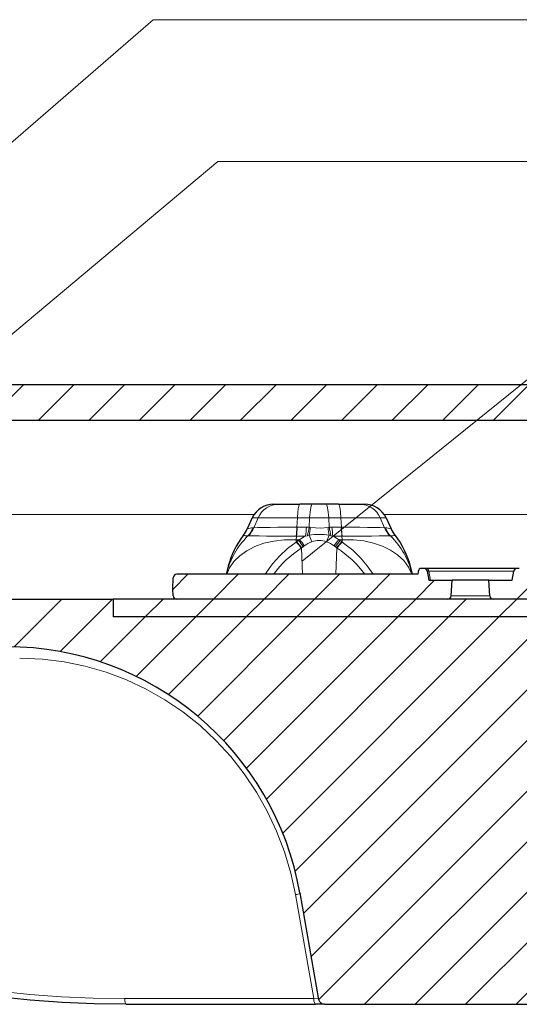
# Model space of a CAD drawing. Header units: millimetres. Extents: x 290 to 884, y -120 to 720.
# Tile 22 of 28: x 425 to 467, y 585 to 668. Entities that reach past the tile are written whole.
import ezdxf

# ---------------------------------------------------------------- set-up
doc = ezdxf.new("R2010")
doc.units = ezdxf.units.MM
pattern_1 = [(45, (0, 0), (-2.12132, 2.12132), [])]

# ---------------------------------------------------------------- blocks, each defined once
blk = doc.blocks.new('B-B', base_point=(36.369, 95.016))
at = {"linetype": 'Continuous', "lineweight": 0}
h = blk.add_hatch(dxfattribs=at)
h.set_pattern_fill('_USER', color=0, scale=3, angle=45, style=0, pattern_type=0)
h.set_pattern_definition(pattern_1)
edge = h.paths.add_edge_path()
edge.add_spline(control_points=[(513.137, 599.263), (513.137, 600.263), (512.137, 600.263)], knot_values=[0, 0, 0, 1, 1, 1], weights=[1, 0.707107, 1], degree=2, periodic=0)
edge.add_line((512.137, 600.263), (510.137, 600.263))
edge.add_spline(control_points=[(510.137, 600.263), (509.137, 600.263), (509.137, 601.263)], knot_values=[0, 0, 0, 1, 1, 1], weights=[1, 0.707107, 1], degree=2, periodic=0)
edge.add_line((509.137, 601.263), (509.137, 618.263))
edge.add_spline(control_points=[(509.137, 618.263), (509.137, 619.263), (510.137, 619.263)], knot_values=[0, 0, 0, 1, 1, 1], weights=[1, 0.707107, 1], degree=2, periodic=0)
edge.add_line((510.137, 619.263), (512.637, 619.263))
edge.add_line((512.637, 619.263), (512.637, 617.763))
edge.add_line((512.637, 617.763), (572.637, 617.763))
edge.add_line((572.637, 617.763), (572.637, 619.263))
edge.add_line((572.637, 619.263), (605.254, 619.263))
edge.add_line((605.254, 619.263), (605.534, 617.676))
edge.add_spline(control_points=[(605.534, 617.676), (605.541, 617.636), (605.574, 617.525), (605.691, 617.369), (605.866, 617.278), (605.984, 617.263), (606.026, 617.263)], knot_values=[0, 0, 0, 0, 0.172435, 0.494718, 0.817001, 1, 1, 1, 1], degree=3, periodic=0)
edge.add_line((606.026, 617.263), (608.31, 617.263))
edge.add_spline(control_points=[(608.31, 617.263), (608.35, 617.263), (608.466, 617.277), (608.64, 617.364), (608.76, 617.521), (608.795, 617.634), (608.803, 617.676)], knot_values=[0, 0, 0, 0, 0.172437, 0.494721, 0.817004, 1, 1, 1, 1], degree=3, periodic=0)
edge.add_line((608.803, 617.676), (609.083, 619.263))
edge.add_line((609.083, 619.263), (617.551, 619.263))
edge.add_spline(control_points=[(617.551, 619.263), (617.619, 619.263), (617.783, 619.279), (618.032, 619.37), (618.241, 619.525), (618.344, 619.65), (618.38, 619.703)], knot_values=[0, 0, 0, 0, 0.207418, 0.505065, 0.802712, 1, 1, 1, 1], degree=3, periodic=0)
edge.add_line((618.38, 619.703), (629.927, 636.822))
edge.add_spline(control_points=[(629.927, 636.822), (629.963, 636.875), (630.066, 637), (630.275, 637.156), (630.523, 637.246), (630.688, 637.263), (630.756, 637.263)], knot_values=[0, 0, 0, 0, 0.197287, 0.494934, 0.792581, 1, 1, 1, 1], degree=3, periodic=0)
edge.add_line((630.756, 637.263), (632.324, 637.263))
edge.add_line((632.324, 637.263), (632.409, 636.78))
edge.add_spline(control_points=[(632.409, 636.78), (632.413, 636.755), (632.42, 636.673), (632.401, 636.592), (632.378, 636.541)], knot_values=[0, 0, 0, 0, 0.308803, 1, 1, 1, 1], degree=3, periodic=0)
edge.add_line((632.378, 636.541), (623.802, 618.15))
edge.add_spline(control_points=[(623.802, 618.15), (623.636, 617.794), (623.129, 616.975), (621.982, 615.949), (620.579, 615.367), (619.642, 615.263), (619.27, 615.263)], knot_values=[0, 0, 0, 0, 0.207808, 0.5053, 0.802787, 1, 1, 1, 1], degree=3, periodic=0)
edge.add_line((619.27, 615.263), (581.575, 615.263))
edge.add_spline(control_points=[(581.575, 615.263), (580.97, 615.263), (579.388, 615.205), (575.799, 614.732), (571.041, 613.199), (565.947, 610.07), (562.275, 606.399), (560.041, 603.086), (558.549, 600.16), (557.564, 597.461), (557.099, 595.425), (556.955, 594.604)], knot_values=[0, 0, 0, 0, 0.05195, 0.135993, 0.310566, 0.478424, 0.646283, 0.753713, 0.820856, 0.928286, 1, 1, 1, 1], degree=3, periodic=0)
edge.add_line((556.955, 594.604), (555.366, 585.593))
edge.add_spline(control_points=[(555.366, 585.593), (555.36, 585.56), (555.332, 585.469), (555.235, 585.344), (555.096, 585.274), (555.004, 585.263), (554.972, 585.263)], knot_values=[0, 0, 0, 0, 0.182998, 0.505281, 0.827564, 1, 1, 1, 1], degree=3, periodic=0)
edge.add_line((554.972, 585.263), (526.137, 585.263))
edge.add_spline(control_points=[(526.137, 585.263), (526.047, 585.263), (525.795, 585.297), (525.423, 585.506), (525.181, 585.882), (525.137, 586.154), (525.137, 586.263)], knot_values=[0, 0, 0, 0, 0.171058, 0.481411, 0.791764, 1, 1, 1, 1], degree=3, periodic=0)
edge.add_line((525.137, 586.263), (525.137, 592.763))
edge.add_line((525.137, 592.763), (524.137, 592.763))
edge.add_line((524.137, 592.763), (524.137, 594.263))
edge.add_line((524.137, 594.263), (523.137, 594.263))
edge.add_line((523.137, 594.263), (523.137, 592.763))
edge.add_line((523.137, 592.763), (521.637, 592.763))
edge.add_line((521.637, 592.763), (521.637, 602.763))
edge.add_line((521.637, 602.763), (518.637, 602.763))
edge.add_line((518.637, 602.763), (518.637, 592.763))
edge.add_line((518.637, 592.763), (517.137, 592.763))
edge.add_line((517.137, 592.763), (517.137, 594.263))
edge.add_line((517.137, 594.263), (516.137, 594.263))
edge.add_line((516.137, 594.263), (516.137, 592.763))
edge.add_line((516.137, 592.763), (513.137, 592.763))
edge.add_line((513.137, 592.763), (513.137, 599.263))
edge = h.paths.add_edge_path(flags=0)
edge.add_line((486.637, 602.763), (483.637, 602.763))
edge.add_line((483.637, 602.763), (483.637, 592.763))
edge.add_line((483.637, 592.763), (482.137, 592.763))
edge.add_line((482.137, 592.763), (482.137, 594.263))
edge.add_line((482.137, 594.263), (481.137, 594.263))
edge.add_line((481.137, 594.263), (481.137, 592.763))
edge.add_line((481.137, 592.763), (480.137, 592.763))
edge.add_line((480.137, 592.763), (480.137, 586.263))
edge.add_spline(control_points=[(480.137, 586.263), (480.137, 586.154), (480.092, 585.882), (479.85, 585.506), (479.479, 585.297), (479.226, 585.263), (479.137, 585.263)], knot_values=[0, 0, 0, 0, 0.208236, 0.518589, 0.828942, 1, 1, 1, 1], degree=3, periodic=0)
edge.add_line((479.137, 585.263), (450.385, 585.263))
edge.add_spline(control_points=[(450.385, 585.263), (450.345, 585.263), (450.23, 585.277), (450.056, 585.364), (449.936, 585.521), (449.9, 585.634), (449.893, 585.676)], knot_values=[0, 0, 0, 0, 0.172436, 0.494719, 0.817002, 1, 1, 1, 1], degree=3, periodic=0)
edge.add_line((449.893, 585.676), (448.319, 594.604))
edge.add_spline(control_points=[(448.319, 594.604), (448.174, 595.425), (447.709, 597.461), (446.724, 600.16), (445.232, 603.086), (442.998, 606.399), (439.326, 610.07), (434.232, 613.199), (429.474, 614.732), (425.885, 615.205), (424.303, 615.263), (423.698, 615.263)], knot_values=[0, 0, 0, 0, 0.071714, 0.179144, 0.246287, 0.353717, 0.521576, 0.689434, 0.864007, 0.94805, 1, 1, 1, 1], degree=3, periodic=0)
edge.add_line((423.698, 615.263), (385.981, 615.263))
edge.add_spline(control_points=[(385.981, 615.263), (385.608, 615.263), (384.672, 615.367), (383.268, 615.949), (382.121, 616.975), (381.614, 617.794), (381.449, 618.15)], knot_values=[0, 0, 0, 0, 0.197214, 0.494701, 0.792192, 1, 1, 1, 1], degree=3, periodic=0)
edge.add_line((381.449, 618.15), (372.886, 636.513))
edge.add_spline(control_points=[(372.886, 636.513), (372.856, 636.576), (372.833, 636.678), (372.841, 636.78), (372.847, 636.811)], knot_values=[0, 0, 0, 0, 0.691201, 1, 1, 1, 1], degree=3, periodic=0)
edge.add_line((372.847, 636.811), (372.926, 637.263))
edge.add_line((372.926, 637.263), (374.495, 637.263))
edge.add_spline(control_points=[(374.495, 637.263), (374.562, 637.263), (374.727, 637.246), (374.975, 637.156), (375.185, 637), (375.288, 636.875), (375.324, 636.822)], knot_values=[0, 0, 0, 0, 0.207418, 0.505066, 0.802713, 1, 1, 1, 1], degree=3, periodic=0)
edge.add_line((375.324, 636.822), (386.87, 619.703))
edge.add_spline(control_points=[(386.87, 619.703), (386.908, 619.648), (387.014, 619.52), (387.227, 619.365), (387.474, 619.278), (387.635, 619.263), (387.699, 619.263)], knot_values=[0, 0, 0, 0, 0.207418, 0.505065, 0.802712, 1, 1, 1, 1], degree=3, periodic=0)
edge.add_line((387.699, 619.263), (396.167, 619.263))
edge.add_line((396.167, 619.263), (396.447, 617.676))
edge.add_spline(control_points=[(396.447, 617.676), (396.455, 617.634), (396.49, 617.521), (396.61, 617.364), (396.784, 617.277), (396.9, 617.263), (396.94, 617.263)], knot_values=[0, 0, 0, 0, 0.182996, 0.505279, 0.827563, 1, 1, 1, 1], degree=3, periodic=0)
edge.add_line((396.94, 617.263), (399.224, 617.263))
edge.add_spline(control_points=[(399.224, 617.263), (399.266, 617.263), (399.384, 617.278), (399.559, 617.369), (399.676, 617.525), (399.709, 617.636), (399.716, 617.676)], knot_values=[0, 0, 0, 0, 0.182999, 0.505282, 0.827564, 1, 1, 1, 1], degree=3, periodic=0)
edge.add_line((399.716, 617.676), (399.996, 619.263))
edge.add_line((399.996, 619.263), (432.637, 619.263))
edge.add_line((432.637, 619.263), (432.637, 617.763))
edge.add_line((432.637, 617.763), (492.637, 617.763))
edge.add_line((492.637, 617.763), (492.637, 619.263))
edge.add_line((492.637, 619.263), (495.137, 619.263))
edge.add_spline(control_points=[(495.137, 619.263), (496.137, 619.263), (496.137, 618.263)], knot_values=[0, 0, 0, 1, 1, 1], weights=[1, 0.707107, 1], degree=2, periodic=0)
edge.add_line((496.137, 618.263), (496.137, 601.263))
edge.add_spline(control_points=[(496.137, 601.263), (496.137, 600.263), (495.137, 600.263)], knot_values=[0, 0, 0, 1, 1, 1], weights=[1, 0.707107, 1], degree=2, periodic=0)
edge.add_line((495.137, 600.263), (493.137, 600.263))
edge.add_spline(control_points=[(493.137, 600.263), (493.047, 600.263), (492.795, 600.229), (492.423, 600.019), (492.181, 599.644), (492.137, 599.371), (492.137, 599.263)], knot_values=[0, 0, 0, 0, 0.171059, 0.481411, 0.791764, 1, 1, 1, 1], degree=3, periodic=0)
edge.add_line((492.137, 599.263), (492.137, 592.763))
edge.add_line((492.137, 592.763), (489.137, 592.763))
edge.add_line((489.137, 592.763), (489.137, 594.263))
edge.add_line((489.137, 594.263), (488.137, 594.263))
edge.add_line((488.137, 594.263), (488.137, 592.763))
edge.add_line((488.137, 592.763), (486.637, 592.763))
edge.add_line((486.637, 592.763), (486.637, 602.763))
h = blk.add_hatch(dxfattribs=at)
h.set_pattern_fill('_USER', color=0, scale=3, angle=45, style=0, pattern_type=0)
h.set_pattern_definition(pattern_1)
edge = h.paths.add_edge_path()
edge.add_line((398.996, 619.263), (398.877, 618.589))
edge.add_spline(control_points=[(398.877, 618.589), (398.861, 618.493), (398.785, 618.267), (398.548, 617.97), (398.216, 617.795), (397.985, 617.763), (397.893, 617.763)], knot_values=[0, 0, 0, 0, 0.209845, 0.505278, 0.800712, 1, 1, 1, 1], degree=3, periodic=0)
edge.add_line((397.893, 617.763), (396.852, 617.763))
edge.add_spline(control_points=[(396.852, 617.763), (396.809, 617.763), (396.691, 617.778), (396.516, 617.869), (396.4, 618.025), (396.366, 618.136), (396.359, 618.176)], knot_values=[0, 0, 0, 0, 0.182999, 0.505282, 0.827565, 1, 1, 1, 1], degree=3, periodic=0)
edge.add_line((396.359, 618.176), (396.167, 619.263))
edge.add_line((396.167, 619.263), (388.199, 619.263))
edge.add_line((388.199, 619.263), (388.199, 620.363))
edge.add_spline(control_points=[(388.199, 620.363), (388.199, 620.443), (388.23, 620.67), (388.418, 621.005), (388.756, 621.222), (389.001, 621.263), (389.099, 621.263)], knot_values=[0, 0, 0, 0, 0.171058, 0.481411, 0.791764, 1, 1, 1, 1], degree=3, periodic=0)
edge.add_line((389.099, 621.263), (396.446, 621.263))
edge.add_spline(control_points=[(396.446, 621.263), (396.513, 621.263), (396.682, 621.282), (396.946, 621.391), (397.155, 621.586), (397.245, 621.743), (397.271, 621.804)], knot_values=[0, 0, 0, 0, 0.194192, 0.484874, 0.807853, 1, 1, 1, 1], degree=3, periodic=0)
edge.add_line((397.271, 621.804), (399.976, 628.029))
edge.add_spline(control_points=[(399.976, 628.029), (400.16, 628.453), (400.679, 629.486), (401.611, 630.857), (402.845, 632.254), (404.728, 633.934), (407.249, 635.445), (409.848, 636.406), (412.004, 636.94), (413.862, 637.206), (415.219, 637.263), (415.772, 637.263)], knot_values=[0, 0, 0, 0, 0.071678, 0.179056, 0.256498, 0.360611, 0.569762, 0.709274, 0.789555, 0.914194, 1, 1, 1, 1], degree=3, periodic=0)
edge.add_line((415.772, 637.263), (589.479, 637.263))
edge.add_spline(control_points=[(589.479, 637.263), (590.031, 637.263), (591.388, 637.206), (593.246, 636.94), (595.402, 636.406), (598.002, 635.445), (600.522, 633.934), (602.405, 632.254), (603.64, 630.857), (604.571, 629.486), (605.091, 628.453), (605.275, 628.029)], knot_values=[0, 0, 0, 0, 0.085806, 0.210445, 0.290726, 0.430238, 0.639389, 0.743502, 0.820944, 0.928322, 1, 1, 1, 1], degree=3, periodic=0)
edge.add_line((605.275, 628.029), (607.979, 621.804))
edge.add_spline(control_points=[(607.979, 621.804), (608.006, 621.743), (608.096, 621.586), (608.305, 621.391), (608.568, 621.282), (608.737, 621.263), (608.805, 621.263)], knot_values=[0, 0, 0, 0, 0.192147, 0.515126, 0.805808, 1, 1, 1, 1], degree=3, periodic=0)
edge.add_line((608.805, 621.263), (616.151, 621.263))
edge.add_spline(control_points=[(616.151, 621.263), (616.249, 621.263), (616.494, 621.222), (616.832, 621.005), (617.021, 620.67), (617.051, 620.443), (617.051, 620.363)], knot_values=[0, 0, 0, 0, 0.208236, 0.518589, 0.828942, 1, 1, 1, 1], degree=3, periodic=0)
edge.add_line((617.051, 620.363), (617.051, 619.263))
edge.add_line((617.051, 619.263), (609.083, 619.263))
edge.add_line((609.083, 619.263), (608.891, 618.176))
edge.add_spline(control_points=[(608.891, 618.176), (608.884, 618.136), (608.85, 618.025), (608.734, 617.869), (608.559, 617.778), (608.441, 617.763), (608.399, 617.763)], knot_values=[0, 0, 0, 0, 0.172435, 0.494718, 0.817001, 1, 1, 1, 1], degree=3, periodic=0)
edge.add_line((608.399, 617.763), (607.358, 617.763))
edge.add_spline(control_points=[(607.358, 617.763), (607.265, 617.763), (607.034, 617.795), (606.702, 617.97), (606.465, 618.267), (606.39, 618.493), (606.373, 618.589)], knot_values=[0, 0, 0, 0, 0.199288, 0.494722, 0.790155, 1, 1, 1, 1], degree=3, periodic=0)
edge.add_line((606.373, 618.589), (606.254, 619.263))
edge.add_line((606.254, 619.263), (605.254, 619.263))
edge.add_line((605.254, 619.263), (602.177, 626.348))
edge.add_spline(control_points=[(602.177, 626.348), (602.063, 626.61), (601.739, 627.28), (601.09, 628.337), (600.196, 629.462), (598.972, 630.675), (597.185, 632.013), (595.043, 633.079), (592.862, 633.773), (590.835, 634.166), (589.412, 634.263), (588.637, 634.263)], knot_values=[0, 0, 0, 0, 0.051776, 0.134506, 0.224062, 0.311542, 0.445921, 0.626843, 0.742475, 0.859572, 1, 1, 1, 1], degree=3, periodic=0)
edge.add_line((588.637, 634.263), (416.613, 634.263))
edge.add_spline(control_points=[(416.613, 634.263), (415.838, 634.263), (414.415, 634.166), (412.388, 633.773), (410.207, 633.079), (408.066, 632.013), (406.278, 630.675), (405.054, 629.462), (404.16, 628.337), (403.511, 627.28), (403.188, 626.61), (403.074, 626.348)], knot_values=[0, 0, 0, 0, 0.140428, 0.257525, 0.373157, 0.554079, 0.688458, 0.775938, 0.865494, 0.948224, 1, 1, 1, 1], degree=3, periodic=0)
edge.add_line((403.074, 626.348), (399.996, 619.263))
edge.add_line((399.996, 619.263), (398.996, 619.263))
h = blk.add_hatch(dxfattribs=at)
h.set_pattern_fill('_USER', color=0, scale=3, angle=45, style=0, pattern_type=0)
h.set_pattern_definition(pattern_1)
edge = h.paths.add_edge_path()
edge.add_spline(control_points=[(461.019, 619.547), (461.004, 619.263), (460.72, 619.263)], knot_values=[0, 0, 0, 1, 1, 1], weights=[1, 0.725374, 1], degree=2, periodic=0)
edge.add_line((460.72, 619.263), (437.965, 619.263))
edge.add_spline(control_points=[(437.965, 619.263), (437.681, 619.263), (437.666, 619.547)], knot_values=[0, 0, 0, 1, 1, 1], weights=[1, 0.725374, 1], degree=2, periodic=0)
edge.add_line((437.666, 619.547), (437.637, 620.1))
edge.add_line((437.637, 620.1), (437.687, 621.053))
edge.add_spline(control_points=[(437.687, 621.053), (437.702, 621.338), (437.986, 621.338)], knot_values=[0, 0, 0, 1, 1, 1], weights=[1, 0.725374, 1], degree=2, periodic=0)
edge.add_line((437.986, 621.338), (458.217, 621.338))
edge.add_line((458.217, 621.338), (458.237, 621.564))
edge.add_spline(control_points=[(458.237, 621.564), (458.239, 621.596), (458.259, 621.673), (458.335, 621.775), (458.441, 621.829), (458.511, 621.838), (458.535, 621.838)], knot_values=[0, 0, 0, 0, 0.220987, 0.522963, 0.837495, 1, 1, 1, 1], degree=3, periodic=0)
edge.add_line((458.535, 621.838), (458.709, 621.838))
edge.add_spline(control_points=[(458.709, 621.838), (458.732, 621.838), (458.803, 621.829), (458.908, 621.776), (458.98, 621.681), (459, 621.614), (459.004, 621.59)], knot_values=[0, 0, 0, 0, 0.168536, 0.502743, 0.823697, 1, 1, 1, 1], degree=3, periodic=0)
edge.add_line((459.004, 621.59), (459.137, 620.838))
edge.add_line((459.137, 620.838), (461.087, 620.838))
edge.add_line((461.087, 620.838), (461.019, 619.547))
edge = h.paths.add_edge_path(flags=0)
edge.add_line((464.255, 619.547), (464.187, 620.838))
edge.add_line((464.187, 620.838), (466.137, 620.838))
edge.add_line((466.137, 620.838), (466.27, 621.59))
edge.add_spline(control_points=[(466.27, 621.59), (466.274, 621.614), (466.294, 621.681), (466.366, 621.776), (466.471, 621.829), (466.542, 621.838), (466.565, 621.838)], knot_values=[0, 0, 0, 0, 0.176303, 0.497257, 0.831464, 1, 1, 1, 1], degree=3, periodic=0)
edge.add_line((466.565, 621.838), (466.738, 621.838))
edge.add_spline(control_points=[(466.738, 621.838), (466.762, 621.838), (466.833, 621.829), (466.939, 621.775), (467.015, 621.673), (467.034, 621.596), (467.037, 621.564)], knot_values=[0, 0, 0, 0, 0.162505, 0.477037, 0.779013, 1, 1, 1, 1], degree=3, periodic=0)
edge.add_line((467.037, 621.564), (467.057, 621.338))
edge.add_line((467.057, 621.338), (487.287, 621.338))
edge.add_spline(control_points=[(487.287, 621.338), (487.572, 621.338), (487.587, 621.053)], knot_values=[0, 0, 0, 1, 1, 1], weights=[1, 0.725374, 1], degree=2, periodic=0)
edge.add_line((487.587, 621.053), (487.637, 620.1))
edge.add_line((487.637, 620.1), (487.608, 619.547))
edge.add_spline(control_points=[(487.608, 619.547), (487.593, 619.263), (487.308, 619.263)], knot_values=[0, 0, 0, 1, 1, 1], weights=[1, 0.725374, 1], degree=2, periodic=0)
edge.add_line((487.308, 619.263), (480.087, 619.263))
edge.add_line((480.087, 619.263), (480.087, 619.463))
edge.add_line((480.087, 619.463), (470.587, 619.463))
edge.add_line((470.587, 619.463), (470.587, 619.263))
edge.add_line((470.587, 619.263), (464.554, 619.263))
edge.add_spline(control_points=[(464.554, 619.263), (464.269, 619.263), (464.255, 619.547)], knot_values=[0, 0, 0, 1, 1, 1], weights=[1, 0.725374, 1], degree=2, periodic=0)
h = blk.add_hatch(dxfattribs=at)
h.set_pattern_fill('_USER', color=0, scale=3, angle=45, style=0, pattern_type=0)
h.set_pattern_definition(pattern_1)
h.paths.add_polyline_path([(492.637, 619.263), (492.637, 617.763), (432.637, 617.763), (432.637, 619.263)])
at = {"color": 0, "linetype": 'Continuous', "lineweight": 30}
for p, q in [((415.772, 637.263), (589.479, 637.263)), ((416.613, 634.263), (588.637, 634.263)), ((446.548, 627.228), (448.319, 627.228)), ((449.371, 627.228), (448.319, 627.228)), ((450.504, 627.228), (449.371, 627.228)), ((451.555, 627.228), (450.504, 627.228)), ((451.555, 627.228), (453.326, 627.228)), ((453.326, 627.228), (453.737, 627.228)), ((444.324, 626.073), (443.899, 625.16)), ((455.549, 626.073), (455.975, 625.16)), ((458.217, 621.338), (437.986, 621.338)), ((458.237, 621.564), (458.217, 621.338)), ((458.709, 621.838), (458.535, 621.838)), ((458.868, 621.838), (458.751, 621.838)), ((458.868, 621.838), (458.751, 621.838)), ((466.565, 621.838), (458.868, 621.838)), ((459.004, 621.59), (459.137, 620.838)), ((466.137, 620.838), (466.27, 621.59)), ((466.738, 621.838), (466.565, 621.838)), ((437.637, 620.1), (437.687, 621.053)), ((459.137, 620.838), (461.087, 620.838)), ((461.019, 619.547), (461.087, 620.838)), ((464.187, 620.838), (461.087, 620.838)), ((464.255, 619.547), (464.187, 620.838)), ((464.187, 620.838), (466.137, 620.838)), ((437.666, 619.547), (437.637, 620.1)), ((399.996, 619.263), (432.637, 619.263)), ((432.637, 619.263), (432.637, 617.763)), ((492.637, 619.263), (432.637, 619.263)), ((492.637, 617.763), (432.637, 617.763)), ((448.319, 594.604), (449.893, 585.676)), ((433.739, 585.263), (449.632, 585.263)), ((450.385, 585.263), (449.632, 585.263)), ((450.385, 585.263), (479.137, 585.263))]:
    blk.add_line(p, q, dxfattribs=at)
at = {"color": 0, "linetype": 'Continuous', "lineweight": 0}
for p, q in [((444.481, 626.348), (403.074, 626.348)), ((468.31, 626.348), (455.393, 626.348)), ((444.324, 626.073), (444.815, 626.073)), ((444.448, 625.25), (444.815, 626.073)), ((444.815, 626.073), (448.108, 626.073)), ((448.066, 625.302), (448.108, 626.073)), ((449.133, 626.073), (448.108, 626.073)), ((449.086, 625.285), (449.134, 626.073)), ((450.74, 626.073), (449.133, 626.073)), ((451.766, 626.073), (450.74, 626.073)), ((450.788, 625.285), (450.74, 626.073)), ((451.766, 626.073), (455.059, 626.073)), ((451.808, 625.302), (451.766, 626.073)), ((455.426, 625.25), (455.059, 626.073)), ((443.951, 624.556), (444.021, 624.558)), ((444.379, 625.247), (444.448, 625.25)), ((448.008, 624.532), (448.027, 624.532)), ((448.027, 624.532), (448.018, 624.24)), ((448.027, 624.532), (448.787, 624.536)), ((448.066, 625.302), (448.096, 625.302)), ((448.096, 625.302), (448.862, 625.294)), ((448.787, 624.536), (448.961, 624.58)), ((448.862, 625.294), (449.085, 625.285)), ((448.961, 624.58), (449.092, 624.61)), ((449.085, 625.285), (449.192, 625.275)), ((450.681, 625.275), (450.788, 625.285)), ((450.782, 624.61), (450.912, 624.58)), ((450.788, 625.285), (451.012, 625.294)), ((450.912, 624.58), (451.087, 624.536)), ((451.012, 625.294), (451.778, 625.302)), ((451.087, 624.536), (451.847, 624.532)), ((451.778, 625.302), (451.808, 625.302)), ((451.847, 624.532), (451.866, 624.532)), ((451.847, 624.532), (451.856, 624.24)), ((455.426, 625.25), (455.495, 625.247)), ((455.853, 624.558), (455.923, 624.556)), ((448.005, 624.044), (448.012, 624.161)), ((448.03, 624.063), (448.005, 624.044)), ((448.015, 624.239), (448.012, 624.161)), ((448.018, 624.24), (448.285, 624.251)), ((448.188, 624.185), (448.03, 624.064)), ((448.285, 624.252), (448.189, 624.185)), ((448.672, 623.716), (448.593, 623.656)), ((451.301, 623.64), (451.202, 623.716)), ((451.712, 624.165), (451.589, 624.252)), ((451.589, 624.251), (451.856, 624.24)), ((451.844, 624.064), (451.712, 624.166)), ((451.712, 624.166), (451.862, 624.161)), ((451.868, 624.044), (451.844, 624.063)), ((451.859, 624.239), (451.862, 624.161)), ((451.862, 624.161), (451.868, 624.044)), ((448.466, 623.549), (448.437, 623.532)), ((448.593, 623.656), (448.466, 623.55)), ((448.466, 623.549), (448.548, 621.338)), ((451.408, 623.55), (451.301, 623.64)), ((451.408, 623.55), (451.326, 621.338)), ((451.437, 623.532), (451.408, 623.549)), ((459.151, 621.59), (459.004, 621.59)), ((459.279, 620.838), (459.151, 621.59)), ((466.27, 621.59), (459.151, 621.59)), ((464.255, 619.547), (461.019, 619.547)), ((449.485, 585.745), (447.94, 594.465)), ((433.621, 585.745), (449.485, 585.745)), ((449.887, 585.709), (449.485, 585.745))]:
    blk.add_line(p, q, dxfattribs=at)
at = {"color": 0, "linetype": 'Continuous', "lineweight": 30}
for points in [[(446.137, 627.228), (446.15, 627.228), (446.2, 627.228), (446.302, 627.228), (446.548, 627.228)], [(443.563, 624.605), (443.35, 624.312), (443.152, 624.008), (442.969, 623.695), (442.802, 623.374), (442.65, 623.045), (442.514, 622.709), (442.394, 622.368), (442.289, 622.021), (442.202, 621.674), (442.133, 621.338)], [(456.311, 624.605), (456.524, 624.312), (456.722, 624.008), (456.905, 623.695), (457.072, 623.374), (457.224, 623.045), (457.36, 622.709), (457.48, 622.368), (457.584, 622.021), (457.672, 621.673), (457.741, 621.338)], [(433.739, 585.263), (431.053, 585.297), (428.361, 585.406), (425.668, 585.602), (422.976, 585.894), (420.292, 586.293), (417.622, 586.805), (414.971, 587.438), (412.348, 588.196), (409.76, 589.083), (407.215, 590.099), (404.722, 591.246), (402.288, 592.522), (399.922, 593.925), (397.631, 595.453), (395.423, 597.101), (393.306, 598.867), (391.286, 600.746), (389.37, 602.733), (387.566, 604.821), (385.878, 607.006), (384.315, 609.282), (382.88, 611.64), (381.556, 614.12)]]:
    blk.add_lwpolyline(points, dxfattribs=at)
at = {"color": 0, "linetype": 'Continuous', "lineweight": 0}
for points in [[(448.319, 627.228), (448.269, 627.182), (448.222, 627.049), (448.18, 626.833), (448.143, 626.545), (448.108, 626.073)], [(451.555, 627.228), (451.604, 627.182), (451.651, 627.049), (451.694, 626.833), (451.73, 626.545), (451.766, 626.073)], [(455.059, 626.073), (455.258, 626.073), (455.386, 626.073), (455.466, 626.073), (455.515, 626.073), (455.541, 626.073), (455.549, 626.073)], [(444.021, 624.558), (444.391, 624.558), (444.895, 624.555), (445.516, 624.548), (446.243, 624.54), (447.067, 624.535), (448.008, 624.532)], [(444.448, 625.25), (444.787, 625.253), (445.246, 625.261), (445.81, 625.274), (446.465, 625.289), (447.194, 625.297), (448.066, 625.302)], [(449.192, 625.275), (449.63, 625.226), (450.058, 625.211), (450.681, 625.275)], [(451.808, 625.302), (452.602, 625.298), (453.337, 625.29), (454, 625.276), (454.574, 625.262), (455.044, 625.254), (455.426, 625.25)], [(451.866, 624.532), (452.777, 624.535), (453.604, 624.54), (454.334, 624.548), (454.959, 624.555), (455.467, 624.558), (455.853, 624.558)], [(442.17, 621.338), (442.415, 621.889), (442.782, 622.417), (443.265, 622.898), (443.853, 623.318), (444.535, 623.669), (445.296, 623.942), (446.121, 624.131), (446.994, 624.232), (448.012, 624.24)], [(448.005, 624.044), (447.281, 623.498), (446.62, 622.88), (446.031, 622.211), (445.395, 621.338)], [(457.704, 621.338), (457.43, 621.939), (457.03, 622.488), (456.524, 622.968), (455.924, 623.375), (455.244, 623.709), (454.494, 623.965), (453.681, 624.142), (452.816, 624.236), (451.859, 624.24)], [(454.479, 621.338), (453.975, 622.043), (453.404, 622.721), (452.759, 623.354), (451.868, 624.044)], [(433.621, 585.745), (430.963, 585.779), (428.301, 585.887), (425.637, 586.08), (422.975, 586.368), (420.32, 586.762), (417.678, 587.268), (415.056, 587.893), (412.461, 588.642), (409.9, 589.518), (407.382, 590.524), (404.914, 591.658), (402.506, 592.921), (400.164, 594.309), (397.896, 595.822), (395.711, 597.454), (393.615, 599.203), (391.615, 601.064), (389.719, 603.032), (387.932, 605.101), (386.262, 607.266), (384.714, 609.521), (383.293, 611.858), (381.978, 614.326)], [(447.94, 594.465), (447.548, 596.279), (447.022, 598.057), (446.366, 599.789), (445.581, 601.463), (444.674, 603.072), (443.65, 604.603), (442.514, 606.049), (441.272, 607.401), (439.933, 608.651), (438.502, 609.791), (436.99, 610.814), (435.405, 611.715), (433.755, 612.488), (432.05, 613.128), (430.301, 613.631), (428.518, 613.995), (426.71, 614.218), (424.793, 614.298)]]:
    blk.add_lwpolyline(points, dxfattribs=at)
at = {"color": 0, "linetype": 'Continuous', "lineweight": 30}
for centre, radius, start, end in [((446.137, 625.228), 2, 90.06687, 155.002), ((453.737, 625.228), 2, 24.99805, 90.00161), ((441.18, 626.428), 3, 322.58786, 335.00012), ((458.694, 626.428), 3, 204.99989, 217.4122), ((437.986, 621.038), 0.3, 90, 177), ((458.535, 621.538), 0.3, 90.00009, 174.99991), ((458.709, 621.538), 0.3, 10.00009, 89.99991), ((466.565, 621.538), 0.3, 90.00009, 169.99991), ((437.965, 619.563), 0.3, 183, 270), ((460.72, 619.563), 0.3, 270, 357), ((464.554, 619.563), 0.3, 183, 270), ((423.698, 590.262), 25, 10.00038, 89.99962), ((450.385, 585.763), 0.5, 190.00005, 269.99995)]:
    blk.add_arc(centre, radius, start, end, dxfattribs=at)
at = {"color": 0, "linetype": 'Continuous', "lineweight": 0}
for centre, radius, start, end in [((446.568, 625.319), 1.908, 90.61067, 156.74286), ((453.305, 625.319), 1.908, 23.25725, 89.38936), ((448.457, 619.915), 6.468, 134.15754, 167.29617), ((443.987, 626.425), 1.868, 256.87999, 268.91471), ((444.64, 622.458), 2.801, 95.33562, 105.33463), ((441.637, 626.467), 3.001, 320.45157, 336.02179), ((441.688, 626.477), 3.021, 320.56221, 336.04092), ((433.179, 626.038), 14.905, 354.20327, 357.16957), ((433.865, 626.2), 14.26, 353.28403, 356.38851), ((450.318, 621.258), 3.618, 115.04566, 124.18288), ((435.775, 626.214), 13.12, 352.65324, 355.98), ((438.007, 626.871), 11.191, 348.18597, 351.85228), ((436.332, 626.868), 12.958, 349.96478, 352.94033), ((449.937, 619.818), 4.866, 80.00295, 99.99683), ((444.917, 622.614), 4.628, 18.34061, 25.55169), ((454.957, 622.614), 4.628, 154.45568, 161.66697), ((463.535, 626.871), 12.952, 187.0761, 190.05333), ((461.869, 626.871), 11.193, 188.14414, 191.80816), ((464.1, 626.214), 13.12, 184.01811, 187.34461), ((449.552, 621.252), 3.625, 55.82666, 64.94578), ((466.011, 626.2), 14.262, 183.60973, 186.71372), ((466.707, 626.038), 14.917, 182.82794, 185.79177), ((458.186, 626.477), 3.021, 203.9592, 219.43789), ((455.234, 622.458), 2.801, 74.66514, 84.66443), ((458.236, 626.467), 3.001, 203.97265, 219.53578), ((455.888, 626.416), 1.86, 271.05389, 283.14601), ((451.409, 619.91), 6.478, 12.73104, 45.83005), ((446.216, 622.096), 2.645, 32.88955, 47.43277), ((448.022, 624.746), 0.585, 269.00956, 286.51007), ((446.263, 622.125), 2.623, 32.8922, 47.65096), ((446.243, 622.272), 2.727, 30.49458, 44.51285), ((446.232, 622.364), 2.789, 28.98876, 42.57781), ((450.397, 621.354), 2.925, 111.83017, 126.16113), ((449.937, 622.504), 1.686, 68.16702, 111.83276), ((449.477, 621.355), 2.925, 53.83727, 68.1696), ((453.637, 622.367), 2.784, 137.39588, 151.01583), ((453.593, 622.271), 2.67, 134.82101, 149.15855), ((453.61, 622.125), 2.622, 132.33028, 147.09488), ((453.658, 622.096), 2.645, 132.56754, 147.11048), ((452.857, 616.537), 8.274, 122.28502, 144.53332), ((447.017, 616.537), 8.274, 35.46668, 57.71487)]:
    blk.add_arc(centre, radius, start, end, dxfattribs=at)
for centre, major_axis, ratio, start_param, end_param in [((449.371, 625.228), (0, 2), 0.130653, 6.283185, 7.417649), ((458.868, 621.538), (0, -0.3), 0.95955, 1.74533, 3.141593), ((447.651, 594.43), (0.985, 0.174), 0.01649, 5.006726, 5.470118), ((433.739, 585.763), (0, 0.5), 0.236678, 1.605711, 3.141593)]:
    blk.add_ellipse(centre, major_axis=major_axis, ratio=ratio, start_param=start_param, end_param=end_param, dxfattribs=at)
at = {"color": 0, "linetype": 'Continuous', "lineweight": 0, "extrusion": (0, 0, -1)}
for centre, major_axis, ratio, start_param, end_param in [((450.503, 625.228), (0, 2), 0.130663, 6.283185, 7.417649), ((449.632, 585.763), (0, -0.5), 0.293846, 0, 1.535857)]:
    blk.add_ellipse(centre, major_axis=major_axis, ratio=ratio, start_param=start_param, end_param=end_param, dxfattribs=at)

msp = doc.modelspace()

# ---------------------------------------------------------------- linework, layer by layer
at = {"color": 151, "linetype": 'Continuous', "lineweight": 0}
for p, q in [((436.005, 667.872), (388.841, 627.077)), ((441.421, 655.987), (415.742, 634.44)), ((475.753, 644.396), (448.507, 622.444))]:
    msp.add_line(p, q, dxfattribs=at)
at = {"color": 8, "linetype": 'Continuous', "lineweight": 0}
for p, q in [((436.005, 667.872), (761.005, 667.872)), ((441.421, 655.987), (760.943, 655.987))]:
    msp.add_line(p, q, dxfattribs=at)

# ---------------------------------------------------------------- block references
at = {"color": 72, "linetype": 'Continuous', "lineweight": 0}
msp.add_blockref('B-B', (36.369, 95.016), dxfattribs=at)

doc.saveas('drawing.dxf')
